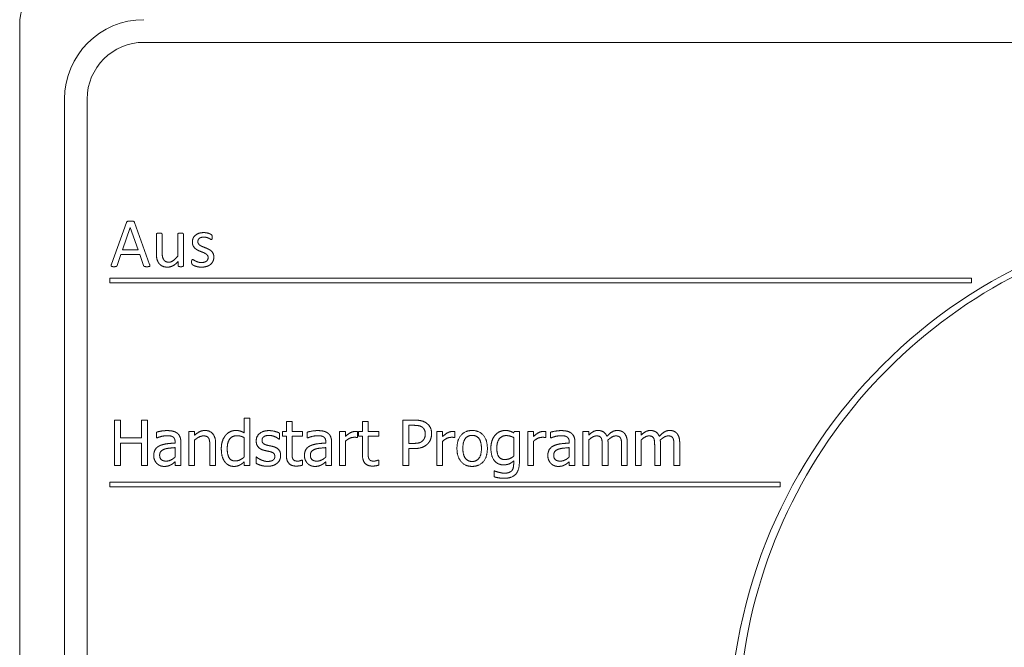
# Model space of a CAD drawing. Extents: x -118729 to -53705, y 33529 to 45095.
# Tile 71 of 83: x -56463 to -56437, y 35592 to 35609. Entities that reach past the tile are written whole.
import ezdxf

# ---------------------------------------------------------------- set-up
doc = ezdxf.new("R2010")
doc.units = 0
doc.header["$LTSCALE"] = 10
doc.header["$MEASUREMENT"] = 0
doc.layers.add('0N', color=7, linetype='CONTINUOUS', lineweight=0)

msp = doc.modelspace()

# ---------------------------------------------------------------- linework, layer by layer
at = {"layer": '0N'}
for p, q in [((-56462.954, 35571.717), (-56462.954, 35608.917)), ((-56459.669, 35608.467), (-56401.079, 35608.467)), ((-56461.769, 35606.967), (-56461.769, 35573.367)), ((-56461.169, 35573.367), (-56461.169, 35606.967)), ((-56460.127, 35603.702), (-56460.529, 35602.593)), ((-56459.516, 35602.592), (-56459.917, 35603.702)), ((-56460.237, 35602.975), (-56460.03, 35603.571)), ((-56460.03, 35603.571), (-56460.029, 35603.571)), ((-56460.029, 35603.571), (-56459.821, 35602.975)), ((-56459.339, 35603.39), (-56459.339, 35602.885)), ((-56459.185, 35602.906), (-56459.185, 35603.39)), ((-56458.775, 35603.39), (-56458.775, 35602.809)), ((-56458.622, 35602.559), (-56458.622, 35603.39)), ((-56459.821, 35602.975), (-56460.237, 35602.975)), ((-56460.374, 35602.563), (-56460.276, 35602.849)), ((-56460.276, 35602.849), (-56459.779, 35602.849)), ((-56459.779, 35602.849), (-56459.678, 35602.559)), ((-56458.761, 35602.669), (-56458.761, 35602.559)), ((-56437.777, 35602.227), (-56460.569, 35602.227)), ((-56460.569, 35602.227), (-56460.569, 35602.107)), ((-56460.569, 35602.107), (-56437.777, 35602.107)), ((-56437.777, 35602.107), (-56437.777, 35602.227)), ((-56460.288, 35598.47), (-56460.448, 35598.47)), ((-56460.448, 35598.47), (-56460.448, 35597.27)), ((-56460.288, 35598), (-56460.288, 35598.47)), ((-56459.576, 35598.47), (-56459.736, 35598.47)), ((-56459.736, 35598.47), (-56459.736, 35598)), ((-56459.576, 35597.27), (-56459.576, 35598.47)), ((-56456.866, 35598.524), (-56457.018, 35598.524)), ((-56457.018, 35598.524), (-56457.018, 35598.135)), ((-56456.866, 35597.27), (-56456.866, 35598.524)), ((-56452.515, 35598.47), (-56452.817, 35598.47)), ((-56452.817, 35598.47), (-56452.817, 35597.27)), ((-56455.749, 35598.43), (-56455.9, 35598.43)), ((-56455.9, 35598.43), (-56455.9, 35598.171)), ((-56455.749, 35598.171), (-56455.749, 35598.43)), ((-56453.735, 35598.43), (-56453.886, 35598.43)), ((-56453.886, 35598.43), (-56453.886, 35598.171)), ((-56453.735, 35598.171), (-56453.735, 35598.43)), ((-56452.657, 35598.332), (-56452.525, 35598.332)), ((-56452.657, 35597.854), (-56452.657, 35598.332)), ((-56459.736, 35598), (-56460.288, 35598)), ((-56459.336, 35598.151), (-56459.336, 35597.997)), ((-56459.336, 35597.997), (-56459.327, 35597.997)), ((-56458.478, 35598.171), (-56458.478, 35597.27)), ((-56458.327, 35598.171), (-56458.478, 35598.171)), ((-56458.327, 35598.071), (-56458.327, 35598.171)), ((-56458.327, 35597.27), (-56458.327, 35597.943)), ((-56457.018, 35598.009), (-56457.018, 35597.489)), ((-56456.092, 35597.965), (-56456.084, 35597.965)), ((-56456.084, 35597.965), (-56456.084, 35598.127)), ((-56455.9, 35598.171), (-56456.002, 35598.171)), ((-56456.002, 35598.171), (-56456.002, 35598.045)), ((-56456.002, 35598.045), (-56455.9, 35598.045)), ((-56455.9, 35598.045), (-56455.9, 35597.547)), ((-56455.47, 35598.171), (-56455.749, 35598.171)), ((-56455.749, 35597.617), (-56455.749, 35598.045)), ((-56455.749, 35598.045), (-56455.47, 35598.045)), ((-56455.47, 35598.045), (-56455.47, 35598.171)), ((-56455.349, 35598.151), (-56455.349, 35597.997)), ((-56455.349, 35597.997), (-56455.34, 35597.997)), ((-56454.34, 35598.171), (-56454.491, 35598.171)), ((-56454.491, 35598.171), (-56454.491, 35597.27)), ((-56454.34, 35598.037), (-56454.34, 35598.171)), ((-56454.022, 35598.009), (-56454.014, 35598.009)), ((-56454.014, 35598.009), (-56454.014, 35598.166)), ((-56453.886, 35598.171), (-56453.989, 35598.171)), ((-56453.989, 35598.171), (-56453.989, 35598.045)), ((-56453.989, 35598.045), (-56453.886, 35598.045)), ((-56453.886, 35598.045), (-56453.886, 35597.547)), ((-56453.456, 35598.171), (-56453.735, 35598.171)), ((-56453.735, 35597.617), (-56453.735, 35598.045)), ((-56453.735, 35598.045), (-56453.456, 35598.045)), ((-56453.456, 35598.045), (-56453.456, 35598.171)), ((-56451.766, 35598.171), (-56451.918, 35598.171)), ((-56451.918, 35598.171), (-56451.918, 35597.27)), ((-56451.766, 35598.037), (-56451.766, 35598.171)), ((-56451.448, 35598.009), (-56451.441, 35598.009)), ((-56451.441, 35598.009), (-56451.441, 35598.166)), ((-56449.878, 35598.171), (-56449.887, 35598.133)), ((-56449.887, 35598.009), (-56449.887, 35597.514)), ((-56449.735, 35598.171), (-56449.878, 35598.171)), ((-56449.735, 35597.373), (-56449.735, 35598.171)), ((-56449.364, 35598.171), (-56449.515, 35598.171)), ((-56449.515, 35598.171), (-56449.515, 35597.27)), ((-56449.364, 35598.037), (-56449.364, 35598.171)), ((-56449.046, 35598.009), (-56449.038, 35598.009)), ((-56449.038, 35598.009), (-56449.038, 35598.166)), ((-56448.911, 35598.151), (-56448.911, 35597.997)), ((-56448.911, 35597.997), (-56448.903, 35597.997)), ((-56448.054, 35598.171), (-56448.054, 35597.27)), ((-56447.902, 35598.171), (-56448.054, 35598.171)), ((-56447.902, 35598.072), (-56447.902, 35598.171)), ((-56447.902, 35597.27), (-56447.902, 35597.943)), ((-56446.516, 35598.171), (-56446.668, 35598.171)), ((-56446.668, 35598.171), (-56446.668, 35597.27)), ((-56446.516, 35598.072), (-56446.516, 35598.171)), ((-56446.516, 35597.27), (-56446.516, 35597.943)), ((-56460.288, 35597.27), (-56460.288, 35597.858)), ((-56460.288, 35597.858), (-56459.736, 35597.858)), ((-56459.736, 35597.858), (-56459.736, 35597.27)), ((-56458.843, 35597.892), (-56458.843, 35597.863)), ((-56458.843, 35597.742), (-56458.843, 35597.492)), ((-56458.691, 35597.27), (-56458.691, 35597.886)), ((-56457.923, 35597.784), (-56457.923, 35597.27)), ((-56457.771, 35597.27), (-56457.771, 35597.855)), ((-56454.856, 35597.892), (-56454.856, 35597.863)), ((-56454.856, 35597.742), (-56454.856, 35597.492)), ((-56454.704, 35597.27), (-56454.704, 35597.886)), ((-56454.34, 35597.27), (-56454.34, 35597.909)), ((-56452.548, 35597.854), (-56452.657, 35597.854)), ((-56452.657, 35597.27), (-56452.657, 35597.718)), ((-56452.657, 35597.718), (-56452.522, 35597.718)), ((-56451.766, 35597.27), (-56451.766, 35597.909)), ((-56449.364, 35597.27), (-56449.364, 35597.909)), ((-56448.418, 35597.892), (-56448.418, 35597.863)), ((-56448.418, 35597.742), (-56448.418, 35597.492)), ((-56448.267, 35597.27), (-56448.267, 35597.886)), ((-56447.543, 35597.792), (-56447.543, 35597.27)), ((-56447.391, 35597.27), (-56447.391, 35597.864)), ((-56447.033, 35597.792), (-56447.033, 35597.27)), ((-56446.881, 35597.27), (-56446.881, 35597.864)), ((-56446.157, 35597.792), (-56446.157, 35597.27)), ((-56446.006, 35597.27), (-56446.006, 35597.864)), ((-56445.647, 35597.792), (-56445.647, 35597.27)), ((-56445.495, 35597.27), (-56445.495, 35597.864)), ((-56456.694, 35597.495), (-56456.702, 35597.495)), ((-56456.702, 35597.495), (-56456.702, 35597.325)), ((-56455.47, 35597.414), (-56455.478, 35597.414)), ((-56455.47, 35597.278), (-56455.47, 35597.414)), ((-56453.456, 35597.414), (-56453.464, 35597.414)), ((-56453.456, 35597.278), (-56453.456, 35597.414)), ((-56460.448, 35597.27), (-56460.288, 35597.27)), ((-56459.736, 35597.27), (-56459.576, 35597.27)), ((-56458.843, 35597.366), (-56458.843, 35597.27)), ((-56458.843, 35597.27), (-56458.691, 35597.27)), ((-56458.478, 35597.27), (-56458.327, 35597.27)), ((-56457.923, 35597.27), (-56457.771, 35597.27)), ((-56457.018, 35597.362), (-56457.018, 35597.27)), ((-56457.018, 35597.27), (-56456.866, 35597.27)), ((-56454.856, 35597.366), (-56454.856, 35597.27)), ((-56454.856, 35597.27), (-56454.704, 35597.27)), ((-56454.491, 35597.27), (-56454.34, 35597.27)), ((-56452.817, 35597.27), (-56452.657, 35597.27)), ((-56451.918, 35597.27), (-56451.766, 35597.27)), ((-56449.887, 35597.39), (-56449.887, 35597.311)), ((-56449.515, 35597.27), (-56449.364, 35597.27)), ((-56448.418, 35597.366), (-56448.418, 35597.27)), ((-56448.418, 35597.27), (-56448.267, 35597.27)), ((-56448.054, 35597.27), (-56447.902, 35597.27)), ((-56447.543, 35597.27), (-56447.391, 35597.27)), ((-56447.033, 35597.27), (-56446.881, 35597.27)), ((-56446.668, 35597.27), (-56446.516, 35597.27)), ((-56446.157, 35597.27), (-56446.006, 35597.27)), ((-56445.647, 35597.27), (-56445.495, 35597.27)), ((-56450.395, 35597.126), (-56450.403, 35597.126)), ((-56450.403, 35597.126), (-56450.403, 35596.969)), ((-56442.834, 35596.827), (-56460.569, 35596.827)), ((-56460.569, 35596.827), (-56460.569, 35596.707)), ((-56460.569, 35596.707), (-56442.834, 35596.707)), ((-56442.834, 35596.707), (-56442.834, 35596.827))]:
    msp.add_line(p, q, dxfattribs=at)
msp.add_circle((-56430.374, 35590.167), 13.8, dxfattribs=at)
for centre, radius in [((-56461.454, 35608.917), 1.5), ((-56459.669, 35606.967), 2.1), ((-56459.669, 35606.967), 1.5)]:
    msp.add_arc(centre, radius, 90, 180, dxfattribs=at)
for points in [[(-56460.025, 35603.736), (-56460.053, 35603.736), (-56460.089, 35603.734), (-56460.112, 35603.726), (-56460.124, 35603.713), (-56460.127, 35603.702)], [(-56459.917, 35603.702), (-56459.92, 35603.712), (-56459.932, 35603.726), (-56459.957, 35603.734), (-56459.996, 35603.736), (-56460.025, 35603.736)], [(-56459.262, 35603.418), (-56459.285, 35603.418), (-56459.314, 35603.416), (-56459.332, 35603.407), (-56459.339, 35603.397), (-56459.339, 35603.39)], [(-56459.185, 35603.39), (-56459.185, 35603.397), (-56459.193, 35603.407), (-56459.21, 35603.416), (-56459.239, 35603.418), (-56459.262, 35603.418)], [(-56458.699, 35603.418), (-56458.721, 35603.418), (-56458.75, 35603.416), (-56458.769, 35603.407), (-56458.775, 35603.397), (-56458.775, 35603.39)], [(-56458.622, 35603.39), (-56458.622, 35603.397), (-56458.63, 35603.407), (-56458.647, 35603.416), (-56458.676, 35603.418), (-56458.699, 35603.418)], [(-56458.083, 35603.432), (-56458.16, 35603.432), (-56458.273, 35603.391), (-56458.348, 35603.324), (-56458.387, 35603.235), (-56458.387, 35603.185)], [(-56457.861, 35603.31), (-56457.861, 35603.325), (-56457.864, 35603.345), (-56457.867, 35603.359), (-56457.874, 35603.37), (-56457.893, 35603.384), (-56457.93, 35603.404), (-56457.984, 35603.421), (-56458.051, 35603.432), (-56458.083, 35603.432)], [(-56458.387, 35603.185), (-56458.387, 35603.13), (-56458.35, 35603.05), (-56458.292, 35602.992), (-56458.216, 35602.953), (-56458.139, 35602.921), (-56458.064, 35602.893), (-56458.006, 35602.856), (-56457.97, 35602.808), (-56457.97, 35602.773)], [(-56458.241, 35603.193), (-56458.241, 35603.219), (-56458.222, 35603.264), (-56458.184, 35603.295), (-56458.125, 35603.313), (-56458.086, 35603.313)], [(-56457.819, 35602.785), (-56457.819, 35602.839), (-56457.855, 35602.916), (-56457.914, 35602.972), (-56457.991, 35603.01), (-56458.069, 35603.042), (-56458.145, 35603.071), (-56458.204, 35603.108), (-56458.241, 35603.157), (-56458.241, 35603.193)], [(-56458.086, 35603.313), (-56458.043, 35603.313), (-56457.975, 35603.293), (-56457.926, 35603.27), (-56457.894, 35603.249), (-56457.885, 35603.249)], [(-56457.885, 35603.249), (-56457.879, 35603.249), (-56457.87, 35603.256), (-56457.864, 35603.271), (-56457.861, 35603.294), (-56457.861, 35603.31)], [(-56459.339, 35602.885), (-56459.339, 35602.795), (-56459.308, 35602.669), (-56459.238, 35602.573), (-56459.125, 35602.518), (-56459.041, 35602.518)], [(-56459.01, 35602.649), (-56459.055, 35602.649), (-56459.121, 35602.682), (-56459.164, 35602.744), (-56459.185, 35602.832), (-56459.185, 35602.906)], [(-56459.041, 35602.518), (-56458.97, 35602.518), (-56458.832, 35602.59), (-56458.761, 35602.669)], [(-56458.775, 35602.809), (-56458.839, 35602.73), (-56458.952, 35602.649), (-56459.01, 35602.649)], [(-56458.381, 35602.72), (-56458.388, 35602.72), (-56458.398, 35602.713), (-56458.403, 35602.698), (-56458.407, 35602.675), (-56458.407, 35602.657)], [(-56458.407, 35602.657), (-56458.407, 35602.628), (-56458.398, 35602.595), (-56458.378, 35602.577), (-56458.332, 35602.553), (-56458.269, 35602.531), (-56458.189, 35602.518), (-56458.144, 35602.518)], [(-56458.142, 35602.64), (-56458.194, 35602.64), (-56458.273, 35602.664), (-56458.331, 35602.695), (-56458.371, 35602.72), (-56458.381, 35602.72)], [(-56458.144, 35602.518), (-56458.072, 35602.518), (-56457.953, 35602.553), (-56457.866, 35602.622), (-56457.819, 35602.721), (-56457.819, 35602.785)], [(-56457.97, 35602.773), (-56457.97, 35602.739), (-56457.994, 35602.689), (-56458.041, 35602.657), (-56458.104, 35602.64), (-56458.142, 35602.64)], [(-56460.529, 35602.593), (-56460.535, 35602.573), (-56460.536, 35602.548), (-56460.523, 35602.535), (-56460.489, 35602.53), (-56460.462, 35602.53)], [(-56460.462, 35602.53), (-56460.436, 35602.53), (-56460.403, 35602.534), (-56460.387, 35602.543), (-56460.378, 35602.554), (-56460.374, 35602.563)], [(-56459.678, 35602.559), (-56459.673, 35602.551), (-56459.665, 35602.539), (-56459.647, 35602.533), (-56459.614, 35602.53), (-56459.585, 35602.53)], [(-56459.585, 35602.53), (-56459.556, 35602.53), (-56459.522, 35602.534), (-56459.508, 35602.547), (-56459.509, 35602.572), (-56459.516, 35602.592)], [(-56458.761, 35602.559), (-56458.761, 35602.552), (-56458.755, 35602.542), (-56458.739, 35602.534), (-56458.712, 35602.53), (-56458.691, 35602.53)], [(-56458.691, 35602.53), (-56458.672, 35602.53), (-56458.645, 35602.534), (-56458.629, 35602.542), (-56458.622, 35602.552), (-56458.622, 35602.559)], [(-56452.201, 35598.396), (-56452.259, 35598.435), (-56452.408, 35598.47), (-56452.515, 35598.47)], [(-56459.061, 35598.192), (-56459.138, 35598.192), (-56459.294, 35598.163), (-56459.336, 35598.151)], [(-56458.789, 35598.125), (-56458.84, 35598.163), (-56458.967, 35598.192), (-56459.061, 35598.192)], [(-56458.053, 35598.196), (-56458.127, 35598.196), (-56458.259, 35598.132), (-56458.327, 35598.071)], [(-56457.771, 35597.855), (-56457.771, 35598.021), (-56457.921, 35598.196), (-56458.053, 35598.196)], [(-56457.24, 35598.196), (-56457.317, 35598.196), (-56457.456, 35598.129), (-56457.506, 35598.071)], [(-56457.018, 35598.135), (-56457.073, 35598.166), (-56457.173, 35598.196), (-56457.24, 35598.196)], [(-56456.362, 35598.192), (-56456.514, 35598.192), (-56456.698, 35598.04), (-56456.698, 35597.917)], [(-56456.084, 35598.127), (-56456.136, 35598.155), (-56456.287, 35598.192), (-56456.362, 35598.192)], [(-56455.074, 35598.192), (-56455.151, 35598.192), (-56455.307, 35598.163), (-56455.349, 35598.151)], [(-56454.802, 35598.125), (-56454.853, 35598.163), (-56454.98, 35598.192), (-56455.074, 35598.192)], [(-56452.525, 35598.332), (-56452.45, 35598.332), (-56452.349, 35598.312), (-56452.311, 35598.287)], [(-56452.311, 35598.287), (-56452.267, 35598.257), (-56452.225, 35598.166), (-56452.225, 35598.104)], [(-56452.058, 35598.109), (-56452.058, 35598.209), (-56452.134, 35598.35), (-56452.201, 35598.396)], [(-56450.985, 35598.196), (-56451.166, 35598.196), (-56451.387, 35597.946), (-56451.387, 35597.721)], [(-56450.583, 35597.721), (-56450.583, 35597.947), (-56450.802, 35598.196), (-56450.985, 35598.196)], [(-56450.11, 35598.196), (-56450.184, 35598.196), (-56450.323, 35598.133), (-56450.374, 35598.076)], [(-56449.887, 35598.133), (-56449.938, 35598.163), (-56450.04, 35598.196), (-56450.11, 35598.196)], [(-56448.636, 35598.192), (-56448.713, 35598.192), (-56448.87, 35598.163), (-56448.911, 35598.151)], [(-56448.365, 35598.125), (-56448.415, 35598.163), (-56448.543, 35598.192), (-56448.636, 35598.192)], [(-56447.656, 35598.196), (-56447.726, 35598.196), (-56447.843, 35598.131), (-56447.902, 35598.072)], [(-56447.421, 35598.041), (-56447.453, 35598.123), (-56447.576, 35598.196), (-56447.656, 35598.196)], [(-56447.145, 35598.196), (-56447.221, 35598.196), (-56447.352, 35598.117), (-56447.421, 35598.041)], [(-56446.957, 35598.119), (-56446.992, 35598.16), (-56447.087, 35598.196), (-56447.145, 35598.196)], [(-56446.27, 35598.196), (-56446.34, 35598.196), (-56446.457, 35598.131), (-56446.516, 35598.072)], [(-56446.035, 35598.041), (-56446.067, 35598.123), (-56446.19, 35598.196), (-56446.27, 35598.196)], [(-56445.76, 35598.196), (-56445.836, 35598.196), (-56445.966, 35598.117), (-56446.035, 35598.041)], [(-56445.571, 35598.119), (-56445.606, 35598.16), (-56445.701, 35598.196), (-56445.76, 35598.196)], [(-56459.327, 35597.997), (-56459.256, 35598.027), (-56459.114, 35598.058), (-56459.062, 35598.058)], [(-56459.062, 35598.058), (-56459.017, 35598.058), (-56458.933, 35598.046), (-56458.904, 35598.028)], [(-56458.904, 35598.028), (-56458.875, 35598.009), (-56458.843, 35597.944), (-56458.843, 35597.892)], [(-56458.691, 35597.886), (-56458.691, 35597.971), (-56458.74, 35598.088), (-56458.789, 35598.125)], [(-56458.327, 35597.943), (-56458.269, 35597.992), (-56458.15, 35598.052), (-56458.093, 35598.052)], [(-56458.093, 35598.052), (-56458.037, 35598.052), (-56457.971, 35598.019), (-56457.952, 35597.985)], [(-56457.952, 35597.985), (-56457.935, 35597.953), (-56457.923, 35597.846), (-56457.923, 35597.784)], [(-56457.506, 35598.071), (-56457.559, 35598.006), (-56457.621, 35597.832), (-56457.621, 35597.714)], [(-56457.464, 35597.717), (-56457.464, 35597.882), (-56457.332, 35598.057), (-56457.215, 35598.057)], [(-56457.215, 35598.057), (-56457.164, 35598.057), (-56457.074, 35598.037), (-56457.018, 35598.009)], [(-56456.543, 35597.938), (-56456.543, 35598.002), (-56456.44, 35598.065), (-56456.365, 35598.065)], [(-56456.414, 35597.808), (-56456.482, 35597.826), (-56456.543, 35597.881), (-56456.543, 35597.938)], [(-56456.365, 35598.065), (-56456.292, 35598.065), (-56456.15, 35598.011), (-56456.092, 35597.965)], [(-56455.34, 35597.997), (-56455.269, 35598.027), (-56455.127, 35598.058), (-56455.075, 35598.058)], [(-56455.075, 35598.058), (-56455.03, 35598.058), (-56454.946, 35598.046), (-56454.917, 35598.028)], [(-56454.917, 35598.028), (-56454.888, 35598.009), (-56454.856, 35597.944), (-56454.856, 35597.892)], [(-56454.704, 35597.886), (-56454.704, 35597.971), (-56454.753, 35598.088), (-56454.802, 35598.125)], [(-56454.075, 35598.171), (-56454.133, 35598.171), (-56454.257, 35598.111), (-56454.34, 35598.037)], [(-56454.34, 35597.909), (-56454.285, 35597.962), (-56454.165, 35598.015), (-56454.103, 35598.015)], [(-56454.103, 35598.015), (-56454.077, 35598.015), (-56454.039, 35598.013), (-56454.022, 35598.009)], [(-56454.014, 35598.166), (-56454.028, 35598.169), (-56454.052, 35598.171), (-56454.075, 35598.171)], [(-56452.225, 35598.104), (-56452.225, 35598.046), (-56452.257, 35597.962), (-56452.293, 35597.926)], [(-56452.163, 35597.842), (-56452.114, 35597.891), (-56452.058, 35598.031), (-56452.058, 35598.109)], [(-56451.502, 35598.171), (-56451.56, 35598.171), (-56451.684, 35598.111), (-56451.766, 35598.037)], [(-56451.766, 35597.909), (-56451.712, 35597.962), (-56451.591, 35598.015), (-56451.53, 35598.015)], [(-56451.53, 35598.015), (-56451.504, 35598.015), (-56451.466, 35598.013), (-56451.448, 35598.009)], [(-56451.441, 35598.166), (-56451.455, 35598.169), (-56451.479, 35598.171), (-56451.502, 35598.171)], [(-56451.231, 35597.721), (-56451.231, 35597.896), (-56451.102, 35598.066), (-56450.985, 35598.066)], [(-56450.985, 35598.066), (-56450.867, 35598.066), (-56450.74, 35597.896), (-56450.74, 35597.721)], [(-56450.374, 35598.076), (-56450.426, 35598.014), (-56450.49, 35597.841), (-56450.49, 35597.729)], [(-56450.333, 35597.732), (-56450.333, 35597.891), (-56450.201, 35598.06), (-56450.086, 35598.06)], [(-56450.086, 35598.06), (-56450.038, 35598.06), (-56449.943, 35598.037), (-56449.887, 35598.009)], [(-56449.099, 35598.171), (-56449.157, 35598.171), (-56449.281, 35598.111), (-56449.364, 35598.037)], [(-56449.364, 35597.909), (-56449.309, 35597.962), (-56449.189, 35598.015), (-56449.127, 35598.015)], [(-56449.127, 35598.015), (-56449.101, 35598.015), (-56449.063, 35598.013), (-56449.046, 35598.009)], [(-56449.038, 35598.166), (-56449.052, 35598.169), (-56449.076, 35598.171), (-56449.099, 35598.171)], [(-56448.903, 35597.997), (-56448.832, 35598.027), (-56448.69, 35598.058), (-56448.637, 35598.058)], [(-56448.637, 35598.058), (-56448.592, 35598.058), (-56448.509, 35598.046), (-56448.48, 35598.028)], [(-56448.48, 35598.028), (-56448.45, 35598.009), (-56448.418, 35597.944), (-56448.418, 35597.892)], [(-56448.267, 35597.886), (-56448.267, 35597.971), (-56448.315, 35598.088), (-56448.365, 35598.125)], [(-56447.902, 35597.943), (-56447.851, 35597.991), (-56447.743, 35598.052), (-56447.695, 35598.052)], [(-56447.695, 35598.052), (-56447.643, 35598.052), (-56447.584, 35598.021), (-56447.568, 35597.989)], [(-56447.568, 35597.989), (-56447.553, 35597.96), (-56447.543, 35597.854), (-56447.543, 35597.792)], [(-56447.394, 35597.94), (-56447.338, 35597.995), (-56447.231, 35598.052), (-56447.184, 35598.052)], [(-56447.391, 35597.864), (-56447.391, 35597.889), (-56447.393, 35597.927), (-56447.394, 35597.94)], [(-56447.184, 35598.052), (-56447.133, 35598.052), (-56447.073, 35598.021), (-56447.058, 35597.989)], [(-56447.058, 35597.989), (-56447.042, 35597.96), (-56447.033, 35597.854), (-56447.033, 35597.792)], [(-56446.881, 35597.864), (-56446.881, 35597.956), (-56446.921, 35598.079), (-56446.957, 35598.119)], [(-56446.516, 35597.943), (-56446.466, 35597.991), (-56446.358, 35598.052), (-56446.309, 35598.052)], [(-56446.309, 35598.052), (-56446.258, 35598.052), (-56446.198, 35598.021), (-56446.183, 35597.989)], [(-56446.183, 35597.989), (-56446.167, 35597.96), (-56446.157, 35597.854), (-56446.157, 35597.792)], [(-56446.009, 35597.94), (-56445.952, 35597.995), (-56445.845, 35598.052), (-56445.799, 35598.052)], [(-56446.006, 35597.864), (-56446.006, 35597.889), (-56446.008, 35597.927), (-56446.009, 35597.94)], [(-56445.799, 35598.052), (-56445.747, 35598.052), (-56445.688, 35598.021), (-56445.672, 35597.989)], [(-56445.672, 35597.989), (-56445.657, 35597.96), (-56445.647, 35597.854), (-56445.647, 35597.792)], [(-56445.495, 35597.864), (-56445.495, 35597.956), (-56445.535, 35598.079), (-56445.571, 35598.119)], [(-56459.245, 35597.795), (-56459.33, 35597.757), (-56459.409, 35597.624), (-56459.409, 35597.531)], [(-56459.252, 35597.542), (-56459.252, 35597.61), (-56459.174, 35597.687), (-56459.113, 35597.705)], [(-56458.843, 35597.863), (-56458.963, 35597.856), (-56459.169, 35597.83), (-56459.245, 35597.795)], [(-56459.113, 35597.705), (-56459.062, 35597.721), (-56458.897, 35597.737), (-56458.843, 35597.742)], [(-56457.621, 35597.714), (-56457.621, 35597.6), (-56457.572, 35597.425), (-56457.528, 35597.366)], [(-56457.251, 35597.389), (-56457.363, 35597.389), (-56457.464, 35597.557), (-56457.464, 35597.717)], [(-56456.698, 35597.917), (-56456.698, 35597.829), (-56456.604, 35597.704), (-56456.501, 35597.674)], [(-56456.501, 35597.674), (-56456.461, 35597.663), (-56456.368, 35597.644), (-56456.339, 35597.637)], [(-56456.251, 35597.771), (-56456.297, 35597.782), (-56456.381, 35597.799), (-56456.414, 35597.808)], [(-56456.051, 35597.53), (-56456.051, 35597.63), (-56456.152, 35597.746), (-56456.251, 35597.771)], [(-56455.258, 35597.795), (-56455.343, 35597.757), (-56455.422, 35597.624), (-56455.422, 35597.531)], [(-56455.265, 35597.542), (-56455.265, 35597.61), (-56455.187, 35597.687), (-56455.126, 35597.705)], [(-56454.856, 35597.863), (-56454.976, 35597.856), (-56455.182, 35597.83), (-56455.258, 35597.795)], [(-56455.126, 35597.705), (-56455.075, 35597.721), (-56454.91, 35597.737), (-56454.856, 35597.742)], [(-56452.293, 35597.926), (-56452.331, 35597.885), (-56452.451, 35597.854), (-56452.548, 35597.854)], [(-56452.522, 35597.718), (-56452.394, 35597.718), (-56452.225, 35597.781), (-56452.163, 35597.842)], [(-56451.387, 35597.721), (-56451.387, 35597.501), (-56451.172, 35597.245), (-56450.985, 35597.245)], [(-56450.985, 35597.375), (-56451.102, 35597.375), (-56451.231, 35597.55), (-56451.231, 35597.721)], [(-56450.985, 35597.245), (-56450.802, 35597.245), (-56450.583, 35597.493), (-56450.583, 35597.721)], [(-56450.74, 35597.721), (-56450.74, 35597.548), (-56450.868, 35597.375), (-56450.985, 35597.375)], [(-56450.49, 35597.729), (-56450.49, 35597.514), (-56450.308, 35597.286), (-56450.154, 35597.286)], [(-56450.12, 35597.426), (-56450.233, 35597.426), (-56450.333, 35597.583), (-56450.333, 35597.732)], [(-56448.82, 35597.795), (-56448.906, 35597.757), (-56448.984, 35597.624), (-56448.984, 35597.531)], [(-56448.828, 35597.542), (-56448.828, 35597.61), (-56448.749, 35597.687), (-56448.689, 35597.705)], [(-56448.418, 35597.863), (-56448.538, 35597.856), (-56448.744, 35597.83), (-56448.82, 35597.795)], [(-56448.689, 35597.705), (-56448.637, 35597.721), (-56448.473, 35597.737), (-56448.418, 35597.742)], [(-56459.409, 35597.531), (-56459.409, 35597.471), (-56459.365, 35597.362), (-56459.329, 35597.325)], [(-56459.081, 35597.385), (-56459.165, 35597.385), (-56459.252, 35597.464), (-56459.252, 35597.542)], [(-56458.843, 35597.492), (-56458.894, 35597.446), (-56459.01, 35597.385), (-56459.081, 35597.385)], [(-56457.018, 35597.489), (-56457.071, 35597.444), (-56457.192, 35597.389), (-56457.251, 35597.389)], [(-56456.578, 35597.422), (-56456.622, 35597.443), (-56456.674, 35597.479), (-56456.694, 35597.495)], [(-56456.397, 35597.376), (-56456.447, 35597.376), (-56456.54, 35597.404), (-56456.578, 35597.422)], [(-56456.339, 35597.637), (-56456.264, 35597.619), (-56456.206, 35597.563), (-56456.206, 35597.51)], [(-56456.206, 35597.51), (-56456.206, 35597.467), (-56456.231, 35597.425), (-56456.259, 35597.407)], [(-56456.142, 35597.331), (-56456.097, 35597.369), (-56456.051, 35597.472), (-56456.051, 35597.53)], [(-56455.9, 35597.547), (-56455.9, 35597.394), (-56455.761, 35597.253), (-56455.638, 35597.253)], [(-56455.727, 35597.442), (-56455.744, 35597.474), (-56455.749, 35597.549), (-56455.749, 35597.617)], [(-56455.6, 35597.385), (-56455.652, 35597.385), (-56455.714, 35597.413), (-56455.727, 35597.442)], [(-56455.478, 35597.414), (-56455.494, 35597.408), (-56455.563, 35597.385), (-56455.6, 35597.385)], [(-56455.422, 35597.531), (-56455.422, 35597.471), (-56455.378, 35597.362), (-56455.342, 35597.325)], [(-56455.094, 35597.385), (-56455.178, 35597.385), (-56455.265, 35597.464), (-56455.265, 35597.542)], [(-56454.856, 35597.492), (-56454.907, 35597.446), (-56455.023, 35597.385), (-56455.094, 35597.385)], [(-56453.886, 35597.547), (-56453.886, 35597.394), (-56453.747, 35597.253), (-56453.624, 35597.253)], [(-56453.713, 35597.442), (-56453.73, 35597.474), (-56453.735, 35597.549), (-56453.735, 35597.617)], [(-56453.586, 35597.385), (-56453.638, 35597.385), (-56453.7, 35597.413), (-56453.713, 35597.442)], [(-56453.464, 35597.414), (-56453.48, 35597.408), (-56453.549, 35597.385), (-56453.586, 35597.385)], [(-56449.887, 35597.514), (-56449.936, 35597.473), (-56450.061, 35597.426), (-56450.12, 35597.426)], [(-56448.984, 35597.531), (-56448.984, 35597.471), (-56448.941, 35597.362), (-56448.905, 35597.325)], [(-56448.657, 35597.385), (-56448.74, 35597.385), (-56448.828, 35597.464), (-56448.828, 35597.542)], [(-56448.418, 35597.492), (-56448.469, 35597.446), (-56448.586, 35597.385), (-56448.657, 35597.385)], [(-56459.329, 35597.325), (-56459.291, 35597.287), (-56459.191, 35597.245), (-56459.136, 35597.245)], [(-56459.136, 35597.245), (-56459.068, 35597.245), (-56458.993, 35597.267), (-56458.953, 35597.289)], [(-56458.953, 35597.289), (-56458.924, 35597.303), (-56458.861, 35597.352), (-56458.843, 35597.366)], [(-56457.528, 35597.366), (-56457.484, 35597.306), (-56457.36, 35597.245), (-56457.286, 35597.245)], [(-56457.286, 35597.245), (-56457.24, 35597.245), (-56457.171, 35597.262), (-56457.139, 35597.277)], [(-56457.139, 35597.277), (-56457.104, 35597.294), (-56457.053, 35597.333), (-56457.018, 35597.362)], [(-56456.702, 35597.325), (-56456.65, 35597.298), (-56456.494, 35597.249), (-56456.403, 35597.249)], [(-56456.403, 35597.249), (-56456.311, 35597.249), (-56456.189, 35597.291), (-56456.142, 35597.331)], [(-56456.259, 35597.407), (-56456.279, 35597.393), (-56456.361, 35597.376), (-56456.397, 35597.376)], [(-56455.638, 35597.253), (-56455.6, 35597.253), (-56455.512, 35597.267), (-56455.47, 35597.278)], [(-56455.342, 35597.325), (-56455.304, 35597.287), (-56455.204, 35597.245), (-56455.149, 35597.245)], [(-56455.149, 35597.245), (-56455.081, 35597.245), (-56455.006, 35597.267), (-56454.966, 35597.289)], [(-56454.966, 35597.289), (-56454.937, 35597.303), (-56454.874, 35597.352), (-56454.856, 35597.366)], [(-56453.624, 35597.253), (-56453.586, 35597.253), (-56453.498, 35597.267), (-56453.456, 35597.278)], [(-56450.154, 35597.286), (-56450.066, 35597.286), (-56449.948, 35597.337), (-56449.887, 35597.39)], [(-56450.14, 35596.93), (-56449.934, 35596.93), (-56449.735, 35597.144), (-56449.735, 35597.373)], [(-56449.887, 35597.311), (-56449.887, 35597.256), (-56449.907, 35597.169), (-56449.933, 35597.136)], [(-56448.905, 35597.325), (-56448.867, 35597.287), (-56448.766, 35597.245), (-56448.711, 35597.245)], [(-56448.711, 35597.245), (-56448.643, 35597.245), (-56448.568, 35597.267), (-56448.528, 35597.289)], [(-56448.528, 35597.289), (-56448.499, 35597.303), (-56448.437, 35597.352), (-56448.418, 35597.366)], [(-56450.403, 35596.969), (-56450.344, 35596.951), (-56450.206, 35596.93), (-56450.14, 35596.93)], [(-56450.283, 35597.09), (-56450.32, 35597.098), (-56450.38, 35597.12), (-56450.395, 35597.126)], [(-56450.128, 35597.066), (-56450.17, 35597.066), (-56450.241, 35597.079), (-56450.283, 35597.09)], [(-56449.933, 35597.136), (-56449.961, 35597.103), (-56450.058, 35597.066), (-56450.128, 35597.066)]]:
    msp.add_open_spline(points, degree=2, dxfattribs=at)
msp.add_open_spline([(-56443.939, 35590.743), (-56443.885, 35592.209), (-56443.586, 35593.685), (-56442.555, 35596.404), (-56441.818, 35597.685), (-56440, 35599.922), (-56438.896, 35600.906), (-56436.466, 35602.459), (-56435.109, 35603.046), (-56432.785, 35603.635), (-56431.829, 35603.773), (-56430.874, 35603.808)], degree=3, knots=[0, 0, 0, 0, 0.733686, 0.733686, 1.454117, 1.454117, 2.175025, 2.175025, 2.895916, 2.895916, 3.373623, 3.373623, 3.373623, 3.373623], dxfattribs=at)

doc.saveas('drawing.dxf')
